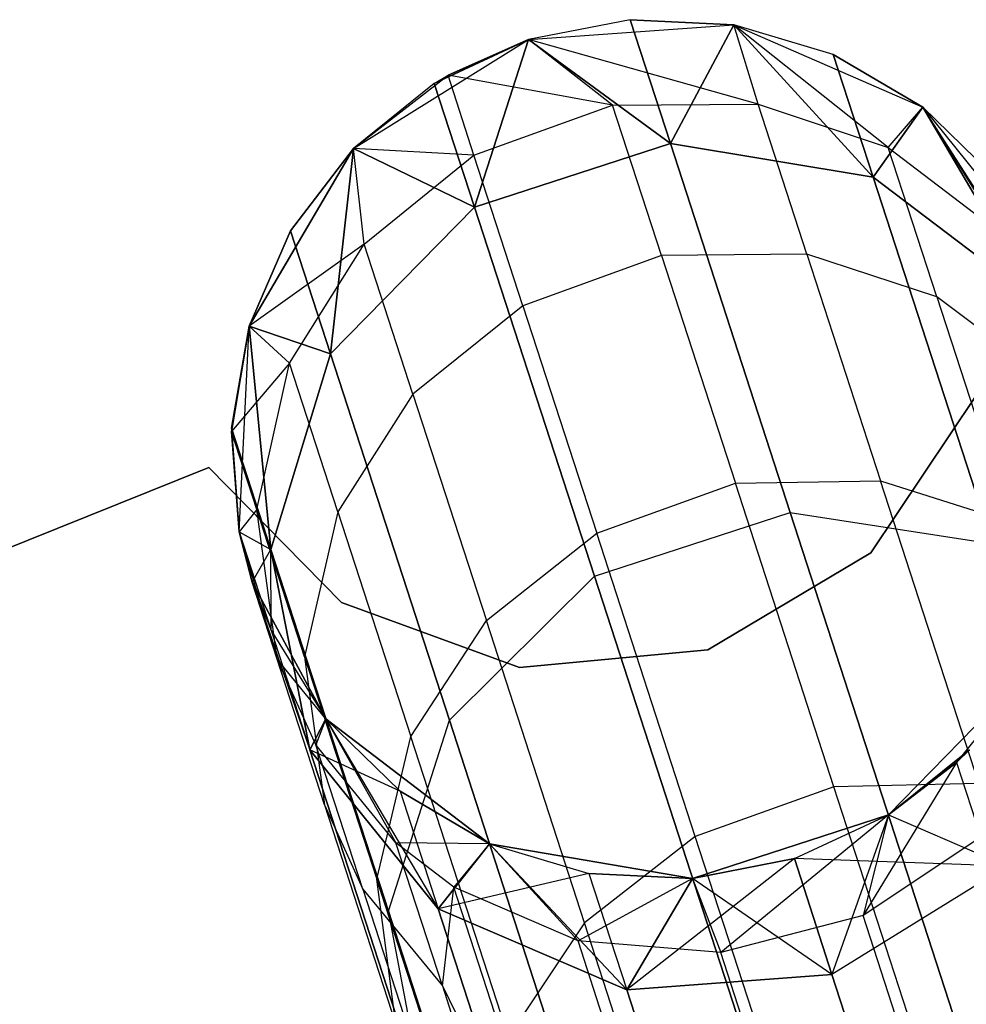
# Model space of a CAD drawing. Extents: x 0.3 to 7.1, y -3.38 to 3.38.
# Tile 190 of 256: x 2.53 to 2.75, y 3.01 to 3.24. Entities that reach past the tile are written whole.
import ezdxf

# ---------------------------------------------------------------- set-up
doc = ezdxf.new("R2010")
doc.units = 0
doc.header["$LTSCALE"] = 2.54
doc.layers.get('0').update_dxf_attribs({"linetype": 'CONTINUOUS'})

# ---------------------------------------------------------------- blocks, each defined once
blk = doc.blocks.new('SINGLES_B_BB_STL')
at = {"color": 0}
for p, q in [((2.6693, 3.23822, 16.96885), (2.64564, 3.23359, 39.09119)), ((2.6693, 3.23822, 16.96885), (2.64564, 3.23359, 39.09119)), ((2.6693, 3.23822, 16.96885), (2.64564, 3.23359, 16.96885)), ((2.6693, 3.23822, 16.96885), (2.64564, 3.23359, 16.96885)), ((2.6693, 3.23822, 11.29242), (2.64564, 3.23359, 11.29242)), ((2.6693, 3.23822, 11.29242), (2.64564, 3.23359, 11.29242)), ((2.64564, 3.23359, 1.7), (2.69338, 3.23706, 1.7)), ((2.64564, 3.23359, 39.09119), (2.69338, 3.23706, 39.09119)), ((2.64564, 3.23359, 11.29242), (2.69338, 3.23706, 1.7)), ((2.64564, 3.23359, 1.7), (2.69338, 3.23706, 1.7)), ((2.64564, 3.23359, 11.29242), (2.69338, 3.23706, 1.7)), ((2.64564, 3.23359, 39.09119), (2.69338, 3.23706, 39.09119)), ((2.69338, 3.23706, 16.96885), (2.6693, 3.23822, 16.96885)), ((2.6693, 3.23822, 16.96885), (2.69338, 3.23706, 39.09119)), ((2.6693, 3.23822, 16.96885), (2.69338, 3.23706, 39.09119)), ((2.6693, 3.23822, 16.96885), (2.67864, 3.20946, 16.54148)), ((2.6693, 3.23822, 16.96885), (2.67864, 3.20946, 16.54148)), ((2.69338, 3.23706, 16.96885), (2.6693, 3.23822, 16.96885)), ((2.67864, 3.20946, 11.71979), (2.6693, 3.23822, 11.29242)), ((2.67864, 3.20946, 11.71979), (2.6693, 3.23822, 11.29242)), ((2.69338, 3.23706, 11.29242), (2.6693, 3.23822, 11.29242)), ((2.6693, 3.23822, 11.29242), (2.69338, 3.23706, 1.7)), ((2.6693, 3.23822, 11.29242), (2.69338, 3.23706, 1.7)), ((2.69338, 3.23706, 11.29242), (2.6693, 3.23822, 11.29242)), ((2.69338, 3.23706, 16.96885), (2.67864, 3.20946, 16.54148)), ((2.69338, 3.23706, 16.96885), (2.67864, 3.20946, 16.54148)), ((2.67864, 3.20946, 11.71979), (2.69338, 3.23706, 11.29242)), ((2.67864, 3.20946, 11.71979), (2.69338, 3.23706, 11.29242)), ((2.69338, 3.23706, 1.7), (2.73726, 3.21794, 1.7)), ((2.71648, 3.23017, 16.96885), (2.69338, 3.23706, 39.09119)), ((2.69338, 3.23706, 39.09119), (2.73726, 3.21794, 39.09119)), ((2.71648, 3.23017, 16.96885), (2.69338, 3.23706, 16.96885)), ((2.69338, 3.23706, 16.96885), (2.69338, 3.23706, 39.09119)), ((2.71648, 3.23017, 16.96885), (2.69338, 3.23706, 39.09119)), ((2.69338, 3.23706, 16.96885), (2.69338, 3.23706, 39.09119)), ((2.69338, 3.23706, 16.96885), (2.72576, 3.20161, 16.54461)), ((2.71648, 3.23017, 16.96885), (2.69338, 3.23706, 16.96885)), ((2.69338, 3.23706, 16.96885), (2.72576, 3.20161, 16.54461)), ((2.72576, 3.20161, 11.71666), (2.69338, 3.23706, 11.29242)), ((2.72576, 3.20161, 11.71666), (2.69338, 3.23706, 11.29242)), ((2.71648, 3.23017, 11.29242), (2.69338, 3.23706, 11.29242)), ((2.69338, 3.23706, 1.7), (2.73726, 3.21794, 1.7)), ((2.69338, 3.23706, 1.7), (2.69338, 3.23706, 11.29242)), ((2.69338, 3.23706, 11.29242), (2.73726, 3.21794, 1.7)), ((2.71648, 3.23017, 11.29242), (2.69338, 3.23706, 11.29242)), ((2.69338, 3.23706, 11.29242), (2.73726, 3.21794, 1.7)), ((2.69338, 3.23706, 1.7), (2.69338, 3.23706, 11.29242)), ((2.69901, 3.21863, 39.42366), (2.69338, 3.23706, 39.09119)), ((2.69901, 3.21863, 39.42366), (2.69338, 3.23706, 39.09119)), ((2.72926, 3.20851, 39.42144), (2.69338, 3.23706, 39.09119)), ((2.72926, 3.20851, 39.42144), (2.69338, 3.23706, 39.09119)), ((2.69338, 3.23706, 39.09119), (2.73726, 3.21794, 39.09119)), ((2.60498, 3.20834, 1.7), (2.64564, 3.23359, 1.7)), ((2.60498, 3.20834, 11.29242), (2.64564, 3.23359, 1.7)), ((2.60498, 3.20834, 1.7), (2.64564, 3.23359, 1.7)), ((2.60498, 3.20834, 11.29242), (2.64564, 3.23359, 1.7)), ((2.64564, 3.23359, 16.96885), (2.62378, 3.22343, 16.96885)), ((2.64564, 3.23359, 16.96885), (2.62378, 3.22343, 16.96885)), ((2.64564, 3.23359, 11.29242), (2.62378, 3.22343, 11.29242)), ((2.62378, 3.22343, 11.29242), (2.64564, 3.23359, 1.7)), ((2.62378, 3.22343, 11.29242), (2.64564, 3.23359, 1.7)), ((2.64564, 3.23359, 11.29242), (2.62378, 3.22343, 11.29242)), ((2.64564, 3.23359, 16.96885), (2.62696, 3.22533, 39.09119)), ((2.62696, 3.22533, 39.09119), (2.64564, 3.23359, 39.09119)), ((2.64564, 3.23359, 16.96885), (2.62696, 3.22533, 39.09119)), ((2.62696, 3.22533, 39.09119), (2.64564, 3.23359, 39.09119)), ((2.64564, 3.23359, 16.96885), (2.63312, 3.19467, 16.54148)), ((2.64564, 3.23359, 16.96885), (2.63312, 3.19467, 16.54148)), ((2.63312, 3.19467, 11.71979), (2.64564, 3.23359, 11.29242)), ((2.63312, 3.19467, 11.71979), (2.64564, 3.23359, 11.29242)), ((2.64564, 3.23359, 16.96885), (2.64564, 3.23359, 39.09119)), ((2.64564, 3.23359, 16.96885), (2.64564, 3.23359, 39.09119)), ((2.64564, 3.23359, 16.96885), (2.67864, 3.20946, 16.54148)), ((2.64564, 3.23359, 16.96885), (2.67864, 3.20946, 16.54148)), ((2.67864, 3.20946, 11.71979), (2.64564, 3.23359, 11.29242)), ((2.67864, 3.20946, 11.71979), (2.64564, 3.23359, 11.29242)), ((2.64564, 3.23359, 11.29242), (2.64564, 3.23359, 1.7)), ((2.64564, 3.23359, 11.29242), (2.64564, 3.23359, 1.7)), ((2.66519, 3.2184, 39.42486), (2.64564, 3.23359, 39.09119)), ((2.66519, 3.2184, 39.42486), (2.64564, 3.23359, 39.09119)), ((2.69901, 3.21863, 39.42366), (2.64564, 3.23359, 39.09119)), ((2.69901, 3.21863, 39.42366), (2.64564, 3.23359, 39.09119)), ((2.73726, 3.21794, 16.96885), (2.71648, 3.23017, 16.96885)), ((2.71648, 3.23017, 16.96885), (2.73726, 3.21794, 39.09119)), ((2.71648, 3.23017, 16.96885), (2.73726, 3.21794, 39.09119)), ((2.71648, 3.23017, 16.96885), (2.72576, 3.20161, 16.54461)), ((2.71648, 3.23017, 16.96885), (2.72576, 3.20161, 16.54461)), ((2.73726, 3.21794, 16.96885), (2.71648, 3.23017, 16.96885)), ((2.72576, 3.20161, 11.71666), (2.71648, 3.23017, 11.29242)), ((2.72576, 3.20161, 11.71666), (2.71648, 3.23017, 11.29242)), ((2.73726, 3.21794, 11.29242), (2.71648, 3.23017, 11.29242)), ((2.71648, 3.23017, 11.29242), (2.73726, 3.21794, 1.7)), ((2.71648, 3.23017, 11.29242), (2.73726, 3.21794, 1.7)), ((2.73726, 3.21794, 11.29242), (2.71648, 3.23017, 11.29242)), ((2.60498, 3.20834, 39.09119), (2.62696, 3.22533, 39.09119)), ((2.60498, 3.20834, 39.09119), (2.62696, 3.22533, 39.09119)), ((2.62378, 3.22343, 16.96885), (2.62696, 3.22533, 39.09119)), ((2.62378, 3.22343, 16.96885), (2.62696, 3.22533, 39.09119)), ((2.63299, 3.20677, 39.42473), (2.62696, 3.22533, 39.09119)), ((2.63299, 3.20677, 39.42473), (2.62696, 3.22533, 39.09119)), ((2.66519, 3.2184, 39.42486), (2.62696, 3.22533, 39.09119)), ((2.66519, 3.2184, 39.42486), (2.62696, 3.22533, 39.09119)), ((2.62378, 3.22343, 16.96885), (2.60498, 3.20834, 39.09119)), ((2.62378, 3.22343, 16.96885), (2.60498, 3.20834, 39.09119)), ((2.62378, 3.22343, 16.96885), (2.60498, 3.20834, 16.96885)), ((2.62378, 3.22343, 16.96885), (2.60498, 3.20834, 16.96885)), ((2.62378, 3.22343, 11.29242), (2.60498, 3.20834, 11.29242)), ((2.62378, 3.22343, 11.29242), (2.60498, 3.20834, 11.29242)), ((2.62378, 3.22343, 16.96885), (2.63312, 3.19467, 16.54148)), ((2.62378, 3.22343, 16.96885), (2.63312, 3.19467, 16.54148)), ((2.63312, 3.19467, 11.71979), (2.62378, 3.22343, 11.29242)), ((2.63312, 3.19467, 11.71979), (2.62378, 3.22343, 11.29242)), ((2.63299, 3.20677, 39.42473), (2.66519, 3.2184, 39.42486)), ((2.63299, 3.20677, 39.42473), (2.66519, 3.2184, 39.42486)), ((2.66519, 3.2184, 39.42486), (2.69901, 3.21863, 39.42366)), ((2.66519, 3.2184, 39.42486), (2.69901, 3.21863, 39.42366)), ((2.67656, 3.18342, 39.65667), (2.66519, 3.2184, 39.42486)), ((2.67656, 3.18342, 39.65667), (2.66519, 3.2184, 39.42486)), ((2.69901, 3.21863, 39.42366), (2.72926, 3.20851, 39.42144)), ((2.71033, 3.18377, 39.65464), (2.69901, 3.21863, 39.42366)), ((2.69901, 3.21863, 39.42366), (2.72926, 3.20851, 39.42144)), ((2.71033, 3.18377, 39.65464), (2.69901, 3.21863, 39.42366)), ((2.73726, 3.21794, 16.96885), (2.72576, 3.20161, 16.54461)), ((2.73726, 3.21794, 16.96885), (2.72576, 3.20161, 16.54461)), ((2.72576, 3.20161, 11.71666), (2.73726, 3.21794, 11.29242)), ((2.72576, 3.20161, 11.71666), (2.73726, 3.21794, 11.29242)), ((2.72926, 3.20851, 39.42144), (2.73726, 3.21794, 39.09119)), ((2.72926, 3.20851, 39.42144), (2.73726, 3.21794, 39.09119)), ((2.73726, 3.21794, 1.7), (2.76723, 3.18063, 1.7)), ((2.75451, 3.20111, 16.96885), (2.73726, 3.21794, 39.09119)), ((2.73726, 3.21794, 39.09119), (2.76723, 3.18063, 39.09119)), ((2.75451, 3.20111, 16.96885), (2.73726, 3.21794, 16.96885)), ((2.73726, 3.21794, 16.96885), (2.73726, 3.21794, 39.09119)), ((2.75451, 3.20111, 16.96885), (2.73726, 3.21794, 39.09119)), ((2.73726, 3.21794, 16.96885), (2.73726, 3.21794, 39.09119)), ((2.73726, 3.21794, 16.96885), (2.76367, 3.17293, 16.55016)), ((2.75451, 3.20111, 16.96885), (2.73726, 3.21794, 16.96885)), ((2.73726, 3.21794, 16.96885), (2.76367, 3.17293, 16.55016)), ((2.76367, 3.17293, 11.71111), (2.73726, 3.21794, 11.29242)), ((2.76367, 3.17293, 11.71111), (2.73726, 3.21794, 11.29242)), ((2.75451, 3.20111, 11.29242), (2.73726, 3.21794, 11.29242)), ((2.73726, 3.21794, 11.29242), (2.73726, 3.21794, 1.7)), ((2.73726, 3.21794, 11.29242), (2.73726, 3.21794, 1.7)), ((2.73726, 3.21794, 11.29242), (2.76723, 3.18063, 1.7)), ((2.73726, 3.21794, 1.7), (2.76723, 3.18063, 1.7)), ((2.73726, 3.21794, 11.29242), (2.76723, 3.18063, 1.7)), ((2.75451, 3.20111, 11.29242), (2.73726, 3.21794, 11.29242)), ((2.75576, 3.18831, 39.41823), (2.73726, 3.21794, 39.09119)), ((2.75576, 3.18831, 39.41823), (2.73726, 3.21794, 39.09119)), ((2.77412, 3.16032, 39.41445), (2.73726, 3.21794, 39.09119)), ((2.73726, 3.21794, 39.09119), (2.76723, 3.18063, 39.09119)), ((2.77412, 3.16032, 39.41445), (2.73726, 3.21794, 39.09119)), ((2.67864, 3.20946, 16.54148), (2.63312, 3.19467, 16.54148)), ((2.67864, 3.20946, 16.54148), (2.63312, 3.19467, 16.54148)), ((2.63312, 3.19467, 11.71979), (2.67864, 3.20946, 11.71979)), ((2.63312, 3.19467, 11.71979), (2.67864, 3.20946, 11.71979)), ((2.72576, 3.20161, 16.54461), (2.67864, 3.20946, 16.54148)), ((2.67864, 3.20946, 16.54148), (2.7065, 3.12374, 16.12262)), ((2.67864, 3.20946, 16.54148), (2.7065, 3.12374, 16.12262)), ((2.72576, 3.20161, 16.54461), (2.67864, 3.20946, 16.54148)), ((2.67864, 3.20946, 11.71979), (2.72576, 3.20161, 11.71666)), ((2.7065, 3.12374, 12.13865), (2.67864, 3.20946, 11.71979)), ((2.7065, 3.12374, 12.13865), (2.67864, 3.20946, 11.71979)), ((2.67864, 3.20946, 11.71979), (2.72576, 3.20161, 11.71666)), ((2.72926, 3.20851, 39.42144), (2.75576, 3.18831, 39.41823)), ((2.74052, 3.17389, 39.65088), (2.72926, 3.20851, 39.42144)), ((2.72926, 3.20851, 39.42144), (2.75576, 3.18831, 39.41823)), ((2.74052, 3.17389, 39.65088), (2.72926, 3.20851, 39.42144)), ((2.58072, 3.16708, 1.7), (2.60498, 3.20834, 1.7)), ((2.60498, 3.20834, 16.96885), (2.58072, 3.16708, 39.09119)), ((2.58072, 3.16708, 39.09119), (2.60498, 3.20834, 39.09119)), ((2.60498, 3.20834, 16.96885), (2.58072, 3.16708, 39.09119)), ((2.58072, 3.16708, 1.7), (2.60498, 3.20834, 1.7)), ((2.58072, 3.16708, 39.09119), (2.60498, 3.20834, 39.09119)), ((2.60498, 3.20834, 16.96885), (2.59035, 3.18918, 16.96885)), ((2.60498, 3.20834, 16.96885), (2.59035, 3.18918, 16.96885)), ((2.60498, 3.20834, 11.29242), (2.59035, 3.18918, 11.29242)), ((2.59035, 3.18918, 11.29242), (2.60498, 3.20834, 1.7)), ((2.59035, 3.18918, 11.29242), (2.60498, 3.20834, 1.7)), ((2.60498, 3.20834, 11.29242), (2.59035, 3.18918, 11.29242)), ((2.60498, 3.20834, 16.96885), (2.59962, 3.16063, 16.54461)), ((2.60498, 3.20834, 16.96885), (2.59962, 3.16063, 16.54461)), ((2.59962, 3.16063, 11.71666), (2.60498, 3.20834, 11.29242)), ((2.59962, 3.16063, 11.71666), (2.60498, 3.20834, 11.29242)), ((2.60498, 3.20834, 16.96885), (2.60498, 3.20834, 39.09119)), ((2.60498, 3.20834, 16.96885), (2.60498, 3.20834, 39.09119)), ((2.60498, 3.20834, 16.96885), (2.63312, 3.19467, 16.54148)), ((2.60498, 3.20834, 16.96885), (2.63312, 3.19467, 16.54148)), ((2.63312, 3.19467, 11.71979), (2.60498, 3.20834, 11.29242)), ((2.63312, 3.19467, 11.71979), (2.60498, 3.20834, 11.29242)), ((2.60498, 3.20834, 11.29242), (2.60498, 3.20834, 1.7)), ((2.60498, 3.20834, 11.29242), (2.60498, 3.20834, 1.7)), ((2.60749, 3.18609, 39.42335), (2.60498, 3.20834, 39.09119)), ((2.60749, 3.18609, 39.42335), (2.60498, 3.20834, 39.09119)), ((2.63299, 3.20677, 39.42473), (2.60498, 3.20834, 39.09119)), ((2.63299, 3.20677, 39.42473), (2.60498, 3.20834, 39.09119)), ((2.60749, 3.18609, 39.42335), (2.63299, 3.20677, 39.42473)), ((2.60749, 3.18609, 39.42335), (2.63299, 3.20677, 39.42473)), ((2.64435, 3.1718, 39.65645), (2.63299, 3.20677, 39.42473)), ((2.64435, 3.1718, 39.65645), (2.63299, 3.20677, 39.42473)), ((2.76367, 3.17293, 16.55016), (2.72576, 3.20161, 16.54461)), ((2.72576, 3.20161, 16.54461), (2.7534, 3.11652, 16.12883)), ((2.72576, 3.20161, 16.54461), (2.7534, 3.11652, 16.12883)), ((2.76367, 3.17293, 16.55016), (2.72576, 3.20161, 16.54461)), ((2.72576, 3.20161, 11.71666), (2.76367, 3.17293, 11.71111)), ((2.7534, 3.11652, 12.13244), (2.72576, 3.20161, 11.71666)), ((2.7534, 3.11652, 12.13244), (2.72576, 3.20161, 11.71666)), ((2.72576, 3.20161, 11.71666), (2.76367, 3.17293, 11.71111)), ((2.63312, 3.19467, 16.54148), (2.59962, 3.16063, 16.54461)), ((2.63312, 3.19467, 16.54148), (2.59962, 3.16063, 16.54461)), ((2.59962, 3.16063, 11.71666), (2.63312, 3.19467, 11.71979)), ((2.59962, 3.16063, 11.71666), (2.63312, 3.19467, 11.71979)), ((2.63312, 3.19467, 16.54148), (2.66098, 3.10895, 16.12262)), ((2.63312, 3.19467, 16.54148), (2.66098, 3.10895, 16.12262)), ((2.66098, 3.10895, 12.13865), (2.63312, 3.19467, 11.71979)), ((2.66098, 3.10895, 12.13865), (2.63312, 3.19467, 11.71979)), ((2.59035, 3.18918, 16.96885), (2.58072, 3.16708, 39.09119)), ((2.59035, 3.18918, 16.96885), (2.58072, 3.16708, 39.09119)), ((2.59035, 3.18918, 16.96885), (2.58072, 3.16708, 16.96885)), ((2.59035, 3.18918, 16.96885), (2.58072, 3.16708, 16.96885)), ((2.59035, 3.18918, 11.29242), (2.58072, 3.16708, 11.29242)), ((2.58072, 3.16708, 1.7), (2.59035, 3.18918, 11.29242)), ((2.59035, 3.18918, 11.29242), (2.58072, 3.16708, 11.29242)), ((2.58072, 3.16708, 1.7), (2.59035, 3.18918, 11.29242)), ((2.59035, 3.18918, 16.96885), (2.59962, 3.16063, 16.54461)), ((2.59035, 3.18918, 16.96885), (2.59962, 3.16063, 16.54461)), ((2.59962, 3.16063, 11.71666), (2.59035, 3.18918, 11.29242)), ((2.59962, 3.16063, 11.71666), (2.59035, 3.18918, 11.29242)), ((2.60749, 3.18609, 39.42335), (2.58072, 3.16708, 39.09119)), ((2.60749, 3.18609, 39.42335), (2.58072, 3.16708, 39.09119)), ((2.59014, 3.15848, 39.4209), (2.60749, 3.18609, 39.42335)), ((2.59014, 3.15848, 39.4209), (2.60749, 3.18609, 39.42335)), ((2.6188, 3.15126, 39.65411), (2.60749, 3.18609, 39.42335)), ((2.6188, 3.15126, 39.65411), (2.60749, 3.18609, 39.42335)), ((2.67656, 3.18342, 39.65667), (2.64435, 3.1718, 39.65645)), ((2.67656, 3.18342, 39.65667), (2.64435, 3.1718, 39.65645)), ((2.71033, 3.18377, 39.65464), (2.67656, 3.18342, 39.65667)), ((2.71033, 3.18377, 39.65464), (2.67656, 3.18342, 39.65667)), ((2.67656, 3.18342, 39.65667), (2.69373, 3.13058, 39.8847)), ((2.67656, 3.18342, 39.65667), (2.69373, 3.13058, 39.8847)), ((2.74052, 3.17389, 39.65088), (2.71033, 3.18377, 39.65464)), ((2.71033, 3.18377, 39.65464), (2.72744, 3.13112, 39.88186)), ((2.71033, 3.18377, 39.65464), (2.72744, 3.13112, 39.88186)), ((2.74052, 3.17389, 39.65088), (2.71033, 3.18377, 39.65464)), ((2.7669, 3.15402, 39.64544), (2.74052, 3.17389, 39.65088)), ((2.74052, 3.17389, 39.65088), (2.75751, 3.12159, 39.87658)), ((2.74052, 3.17389, 39.65088), (2.75751, 3.12159, 39.87658)), ((2.7669, 3.15402, 39.64544), (2.74052, 3.17389, 39.65088)), ((2.64435, 3.1718, 39.65645), (2.6188, 3.15126, 39.65411)), ((2.64435, 3.1718, 39.65645), (2.6188, 3.15126, 39.65411)), ((2.64435, 3.1718, 39.65645), (2.66151, 3.11899, 39.8844)), ((2.64435, 3.1718, 39.65645), (2.66151, 3.11899, 39.8844)), ((2.58072, 3.16708, 16.96885), (2.57663, 3.14261, 39.09119)), ((2.57663, 3.14261, 39.09119), (2.58072, 3.16708, 39.09119)), ((2.58072, 3.16708, 16.96885), (2.57663, 3.14261, 39.09119)), ((2.57663, 3.14261, 39.09119), (2.58072, 3.16708, 39.09119)), ((2.58072, 3.16708, 16.96885), (2.57666, 3.14332, 16.96885)), ((2.58072, 3.16708, 16.96885), (2.57666, 3.14332, 16.96885)), ((2.58072, 3.16708, 11.29242), (2.57666, 3.14332, 11.29242)), ((2.57666, 3.14332, 11.29242), (2.58072, 3.16708, 1.7)), ((2.57666, 3.14332, 11.29242), (2.58072, 3.16708, 1.7)), ((2.58072, 3.16708, 11.29242), (2.57666, 3.14332, 11.29242)), ((2.57841, 3.11927, 1.7), (2.58072, 3.16708, 1.7)), ((2.57841, 3.11927, 1.7), (2.58072, 3.16708, 1.7)), ((2.58072, 3.16708, 39.09119), (2.58072, 3.16708, 16.96885)), ((2.58072, 3.16708, 39.09119), (2.58072, 3.16708, 16.96885)), ((2.58072, 3.16708, 16.96885), (2.58581, 3.11514, 16.55016)), ((2.58072, 3.16708, 16.96885), (2.58581, 3.11514, 16.55016)), ((2.58072, 3.16708, 16.96885), (2.59962, 3.16063, 16.54461)), ((2.58072, 3.16708, 16.96885), (2.59962, 3.16063, 16.54461)), ((2.58581, 3.11514, 11.71111), (2.58072, 3.16708, 11.29242)), ((2.58581, 3.11514, 11.71111), (2.58072, 3.16708, 11.29242)), ((2.59962, 3.16063, 11.71666), (2.58072, 3.16708, 11.29242)), ((2.59962, 3.16063, 11.71666), (2.58072, 3.16708, 11.29242)), ((2.58072, 3.16708, 11.29242), (2.58072, 3.16708, 1.7)), ((2.58072, 3.16708, 11.29242), (2.58072, 3.16708, 1.7)), ((2.59014, 3.15848, 39.4209), (2.58072, 3.16708, 39.09119)), ((2.59014, 3.15848, 39.4209), (2.58072, 3.16708, 39.09119)), ((2.59962, 3.16063, 16.54461), (2.58581, 3.11514, 16.55016)), ((2.59962, 3.16063, 16.54461), (2.58581, 3.11514, 16.55016)), ((2.58581, 3.11514, 11.71111), (2.59962, 3.16063, 11.71666)), ((2.58581, 3.11514, 11.71111), (2.59962, 3.16063, 11.71666)), ((2.59962, 3.16063, 16.54461), (2.62727, 3.07554, 16.12883)), ((2.59962, 3.16063, 16.54461), (2.62727, 3.07554, 16.12883)), ((2.62727, 3.07554, 12.13244), (2.59962, 3.16063, 11.71666)), ((2.62727, 3.07554, 12.13244), (2.59962, 3.16063, 11.71666)), ((2.59014, 3.15848, 39.4209), (2.57663, 3.14261, 39.09119)), ((2.59014, 3.15848, 39.4209), (2.57663, 3.14261, 39.09119)), ((2.58252, 3.12446, 39.41739), (2.59014, 3.15848, 39.4209)), ((2.58252, 3.12446, 39.41739), (2.59014, 3.15848, 39.4209)), ((2.60137, 3.12391, 39.64996), (2.59014, 3.15848, 39.4209)), ((2.60137, 3.12391, 39.64996), (2.59014, 3.15848, 39.4209)), ((2.6188, 3.15126, 39.65411), (2.60137, 3.12391, 39.64996)), ((2.6188, 3.15126, 39.65411), (2.60137, 3.12391, 39.64996)), ((2.6188, 3.15126, 39.65411), (2.63589, 3.09866, 39.88112)), ((2.6188, 3.15126, 39.65411), (2.63589, 3.09866, 39.88112)), ((2.74966, 3.15096, 1.9), (2.72518, 3.11439, 1.9)), ((2.72518, 3.11439, 1.7), (2.74966, 3.15096, 1.7)), ((2.72518, 3.11439, 1.7), (2.74966, 3.15096, 1.7)), ((2.74966, 3.15096, 1.9), (2.72518, 3.11439, 1.9)), ((2.57666, 3.14332, 16.96885), (2.57663, 3.14261, 39.09119)), ((2.57666, 3.14332, 16.96885), (2.57663, 3.14261, 39.09119)), ((2.57841, 3.11927, 39.09119), (2.57663, 3.14261, 39.09119)), ((2.58252, 3.12446, 39.41739), (2.57663, 3.14261, 39.09119)), ((2.57841, 3.11927, 39.09119), (2.57663, 3.14261, 39.09119)), ((2.58252, 3.12446, 39.41739), (2.57663, 3.14261, 39.09119)), ((2.57666, 3.14332, 16.96885), (2.57841, 3.11927, 39.09119)), ((2.57666, 3.14332, 16.96885), (2.57841, 3.11927, 39.09119)), ((2.57666, 3.14332, 16.96885), (2.57841, 3.11927, 16.96885)), ((2.57666, 3.14332, 16.96885), (2.57841, 3.11927, 16.96885)), ((2.57666, 3.14332, 16.96885), (2.58581, 3.11514, 16.55016)), ((2.57666, 3.14332, 16.96885), (2.58581, 3.11514, 16.55016)), ((2.57666, 3.14332, 11.29242), (2.57841, 3.11927, 11.29242)), ((2.58581, 3.11514, 11.71111), (2.57666, 3.14332, 11.29242)), ((2.58581, 3.11514, 11.71111), (2.57666, 3.14332, 11.29242)), ((2.57666, 3.14332, 11.29242), (2.57841, 3.11927, 11.29242)), ((2.57666, 3.14332, 11.29242), (2.57841, 3.11927, 1.7)), ((2.57666, 3.14332, 11.29242), (2.57841, 3.11927, 1.7)), ((2.57136, 3.13423, 1.7), (2.3382, 3.04047, 1.7)), ((2.3382, 3.04047, 1.9), (2.57136, 3.13423, 1.9)), ((2.3382, 3.04047, 1.9), (2.57136, 3.13423, 1.9)), ((2.57136, 3.13423, 1.7), (2.3382, 3.04047, 1.7)), ((2.57136, 3.13423, 1.9), (2.57136, 3.13423, 1.7)), ((2.60222, 3.10285, 1.9), (2.57136, 3.13423, 1.9)), ((2.57136, 3.13423, 1.7), (2.60222, 3.10285, 1.7)), ((2.57136, 3.13423, 1.7), (2.60222, 3.10285, 1.7)), ((2.57136, 3.13423, 1.9), (2.57136, 3.13423, 1.7)), ((2.60222, 3.10285, 1.9), (2.57136, 3.13423, 1.9)), ((2.69373, 3.13058, 39.8847), (2.72744, 3.13112, 39.88186)), ((2.69373, 3.13058, 39.8847), (2.72744, 3.13112, 39.88186)), ((2.72744, 3.13112, 39.88186), (2.75751, 3.12159, 39.87658)), ((2.75027, 3.06085, 40.10402), (2.72744, 3.13112, 39.88186)), ((2.72744, 3.13112, 39.88186), (2.75751, 3.12159, 39.87658)), ((2.75027, 3.06085, 40.10402), (2.72744, 3.13112, 39.88186)), ((2.66151, 3.11899, 39.8844), (2.69373, 3.13058, 39.8847)), ((2.66151, 3.11899, 39.8844), (2.69373, 3.13058, 39.8847)), ((2.71664, 3.06006, 40.10767), (2.69373, 3.13058, 39.8847)), ((2.71664, 3.06006, 40.10767), (2.69373, 3.13058, 39.8847)), ((2.58252, 3.12446, 39.41739), (2.57841, 3.11927, 39.09119)), ((2.58252, 3.12446, 39.41739), (2.57841, 3.11927, 39.09119)), ((2.58726, 3.08966, 39.41335), (2.58252, 3.12446, 39.41739)), ((2.59364, 3.09026, 39.64402), (2.58252, 3.12446, 39.41739)), ((2.58726, 3.08966, 39.41335), (2.58252, 3.12446, 39.41739)), ((2.59364, 3.09026, 39.64402), (2.58252, 3.12446, 39.41739)), ((2.60137, 3.12391, 39.64996), (2.59364, 3.09026, 39.64402)), ((2.60137, 3.12391, 39.64996), (2.59364, 3.09026, 39.64402)), ((2.60137, 3.12391, 39.64996), (2.61834, 3.0717, 39.8753)), ((2.60137, 3.12391, 39.64996), (2.61834, 3.0717, 39.8753)), ((2.66098, 3.10895, 16.12262), (2.7065, 3.12374, 16.12262)), ((2.66098, 3.10895, 16.12262), (2.7065, 3.12374, 16.12262)), ((2.66098, 3.10895, 12.13865), (2.7065, 3.12374, 12.13865)), ((2.66098, 3.10895, 12.13865), (2.7065, 3.12374, 12.13865)), ((2.7065, 3.12374, 16.12262), (2.7523, 2.98278, 15.72064)), ((2.7065, 3.12374, 16.12262), (2.7523, 2.98278, 15.72064)), ((2.7065, 3.12374, 16.12262), (2.7534, 3.11652, 16.12883)), ((2.7065, 3.12374, 16.12262), (2.7534, 3.11652, 16.12883)), ((2.7065, 3.12374, 12.13865), (2.7534, 3.11652, 12.13244)), ((2.7523, 2.98278, 12.54063), (2.7065, 3.12374, 12.13865)), ((2.7523, 2.98278, 12.54063), (2.7065, 3.12374, 12.13865)), ((2.7065, 3.12374, 12.13865), (2.7534, 3.11652, 12.13244)), ((2.58144, 3.10758, 1.7), (2.57841, 3.11927, 1.7)), ((2.57841, 3.11927, 16.96885), (2.57841, 3.11927, 39.09119)), ((2.57841, 3.11927, 16.96885), (2.57841, 3.11927, 39.09119)), ((2.57841, 3.11927, 16.96885), (2.58144, 3.10758, 16.96885)), ((2.58144, 3.10758, 39.09119), (2.57841, 3.11927, 39.09119)), ((2.57841, 3.11927, 16.96885), (2.58144, 3.10758, 16.96885)), ((2.57841, 3.11927, 16.96885), (2.58581, 3.11514, 16.55016)), ((2.57841, 3.11927, 16.96885), (2.58581, 3.11514, 16.55016)), ((2.57841, 3.11927, 11.29242), (2.58581, 3.11514, 11.71111)), ((2.57841, 3.11927, 11.29242), (2.58581, 3.11514, 11.71111)), ((2.57841, 3.11927, 11.29242), (2.58144, 3.10758, 11.29242)), ((2.57841, 3.11927, 11.29242), (2.58144, 3.10758, 11.29242)), ((2.57841, 3.11927, 11.29242), (2.57841, 3.11927, 1.7)), ((2.57841, 3.11927, 1.7), (2.58144, 3.10758, 11.29242)), ((2.57841, 3.11927, 11.29242), (2.57841, 3.11927, 1.7)), ((2.57841, 3.11927, 1.7), (2.58144, 3.10758, 11.29242)), ((2.57841, 3.11927, 1.7), (2.58585, 3.09635, 11.29242)), ((2.57841, 3.11927, 1.7), (2.58585, 3.09635, 11.29242)), ((2.58144, 3.10758, 1.7), (2.57841, 3.11927, 1.7)), ((2.58726, 3.08966, 39.41335), (2.57841, 3.11927, 39.09119)), ((2.58144, 3.10758, 39.09119), (2.57841, 3.11927, 39.09119)), ((2.58726, 3.08966, 39.41335), (2.57841, 3.11927, 39.09119)), ((2.63589, 3.09866, 39.88112), (2.66151, 3.11899, 39.8844)), ((2.63589, 3.09866, 39.88112), (2.66151, 3.11899, 39.8844)), ((2.68442, 3.04849, 40.10727), (2.66151, 3.11899, 39.8844)), ((2.68442, 3.04849, 40.10727), (2.66151, 3.11899, 39.8844)), ((2.58144, 3.10758, 16.96885), (2.58581, 3.11514, 16.55016)), ((2.58144, 3.10758, 16.96885), (2.58581, 3.11514, 16.55016)), ((2.58144, 3.10758, 11.29242), (2.58581, 3.11514, 11.71111)), ((2.58144, 3.10758, 11.29242), (2.58581, 3.11514, 11.71111)), ((2.58585, 3.09635, 16.96885), (2.58581, 3.11514, 16.55016)), ((2.58581, 3.11514, 16.55016), (2.59486, 3.06862, 16.55685)), ((2.58585, 3.09635, 16.96885), (2.58581, 3.11514, 16.55016)), ((2.58581, 3.11514, 16.55016), (2.59486, 3.06862, 16.55685)), ((2.58581, 3.11514, 16.55016), (2.6131, 3.03116, 16.13981)), ((2.58581, 3.11514, 16.55016), (2.6131, 3.03116, 16.13981)), ((2.59486, 3.06862, 11.70442), (2.58581, 3.11514, 11.71111)), ((2.6131, 3.03116, 12.12146), (2.58581, 3.11514, 11.71111)), ((2.59486, 3.06862, 11.70442), (2.58581, 3.11514, 11.71111)), ((2.6131, 3.03116, 12.12146), (2.58581, 3.11514, 11.71111)), ((2.72518, 3.11439, 1.9), (2.68737, 3.09187, 1.9)), ((2.68737, 3.09187, 1.7), (2.72518, 3.11439, 1.7)), ((2.68737, 3.09187, 1.7), (2.72518, 3.11439, 1.7)), ((2.72518, 3.11439, 1.9), (2.68737, 3.09187, 1.9)), ((2.72518, 3.11439, 1.7), (2.72518, 3.11439, 1.9)), ((2.72518, 3.11439, 1.7), (2.72518, 3.11439, 1.9)), ((2.62727, 3.07554, 16.12883), (2.66098, 3.10895, 16.12262)), ((2.62727, 3.07554, 16.12883), (2.66098, 3.10895, 16.12262)), ((2.62727, 3.07554, 12.13244), (2.66098, 3.10895, 12.13865)), ((2.62727, 3.07554, 12.13244), (2.66098, 3.10895, 12.13865)), ((2.66098, 3.10895, 16.12262), (2.70678, 2.96799, 15.72064)), ((2.66098, 3.10895, 16.12262), (2.70678, 2.96799, 15.72064)), ((2.70678, 2.96799, 12.54063), (2.66098, 3.10895, 12.13865)), ((2.70678, 2.96799, 12.54063), (2.66098, 3.10895, 12.13865)), ((2.59857, 3.07587, 1.7), (2.58144, 3.10758, 1.7)), ((2.58144, 3.10758, 16.96885), (2.58144, 3.10758, 39.09119)), ((2.58144, 3.10758, 16.96885), (2.58144, 3.10758, 39.09119)), ((2.58144, 3.10758, 16.96885), (2.59857, 3.07587, 39.09119)), ((2.59857, 3.07587, 39.09119), (2.58144, 3.10758, 39.09119)), ((2.58144, 3.10758, 16.96885), (2.58585, 3.09635, 16.96885)), ((2.58144, 3.10758, 16.96885), (2.59857, 3.07587, 39.09119)), ((2.58144, 3.10758, 16.96885), (2.58585, 3.09635, 16.96885)), ((2.58144, 3.10758, 11.29242), (2.59486, 3.06862, 11.70442)), ((2.58144, 3.10758, 11.29242), (2.59486, 3.06862, 11.70442)), ((2.58144, 3.10758, 11.29242), (2.58585, 3.09635, 11.29242)), ((2.58144, 3.10758, 11.29242), (2.58585, 3.09635, 11.29242)), ((2.58144, 3.10758, 1.7), (2.58585, 3.09635, 11.29242)), ((2.58144, 3.10758, 1.7), (2.58585, 3.09635, 11.29242)), ((2.58144, 3.10758, 1.7), (2.59857, 3.07587, 11.29242)), ((2.58144, 3.10758, 1.7), (2.59857, 3.07587, 11.29242)), ((2.59857, 3.07587, 1.7), (2.58144, 3.10758, 1.7)), ((2.59857, 3.07587, 39.09119), (2.58144, 3.10758, 39.09119)), ((2.58726, 3.08966, 39.41335), (2.58144, 3.10758, 39.09119)), ((2.58726, 3.08966, 39.41335), (2.58144, 3.10758, 39.09119)), ((2.64356, 3.08776, 1.9), (2.60222, 3.10285, 1.9)), ((2.60222, 3.10285, 1.7), (2.64356, 3.08776, 1.7)), ((2.60222, 3.10285, 1.7), (2.64356, 3.08776, 1.7)), ((2.60222, 3.10285, 1.7), (2.60222, 3.10285, 1.9)), ((2.64356, 3.08776, 1.9), (2.60222, 3.10285, 1.9)), ((2.60222, 3.10285, 1.7), (2.60222, 3.10285, 1.9)), ((2.61834, 3.0717, 39.8753), (2.63589, 3.09866, 39.88112)), ((2.61834, 3.0717, 39.8753), (2.63589, 3.09866, 39.88112)), ((2.6587, 3.02846, 40.10307), (2.63589, 3.09866, 39.88112)), ((2.6587, 3.02846, 40.10307), (2.63589, 3.09866, 39.88112)), ((2.58585, 3.09635, 16.96885), (2.59857, 3.07587, 39.09119)), ((2.58585, 3.09635, 16.96885), (2.59857, 3.07587, 39.09119)), ((2.58585, 3.09635, 16.96885), (2.59857, 3.07587, 16.96885)), ((2.58585, 3.09635, 16.96885), (2.59857, 3.07587, 16.96885)), ((2.58585, 3.09635, 16.96885), (2.59486, 3.06862, 16.55685)), ((2.58585, 3.09635, 16.96885), (2.59486, 3.06862, 16.55685)), ((2.58585, 3.09635, 11.29242), (2.59486, 3.06862, 11.70442)), ((2.58585, 3.09635, 11.29242), (2.59486, 3.06862, 11.70442)), ((2.58585, 3.09635, 11.29242), (2.59857, 3.07587, 11.29242)), ((2.58585, 3.09635, 11.29242), (2.59857, 3.07587, 11.29242)), ((2.59857, 3.07587, 39.09119), (2.58726, 3.08966, 39.41335)), ((2.59857, 3.07587, 39.09119), (2.58726, 3.08966, 39.41335)), ((2.59626, 3.06978, 39.41081), (2.58726, 3.08966, 39.41335)), ((2.59823, 3.05589, 39.63716), (2.58726, 3.08966, 39.41335)), ((2.59626, 3.06978, 39.41081), (2.58726, 3.08966, 39.41335)), ((2.59823, 3.05589, 39.63716), (2.58726, 3.08966, 39.41335)), ((2.59364, 3.09026, 39.64402), (2.61042, 3.03861, 39.86695)), ((2.59364, 3.09026, 39.64402), (2.59823, 3.05589, 39.63716)), ((2.59364, 3.09026, 39.64402), (2.61042, 3.03861, 39.86695)), ((2.59364, 3.09026, 39.64402), (2.59823, 3.05589, 39.63716)), ((2.68737, 3.09187, 1.9), (2.64356, 3.08776, 1.9)), ((2.64356, 3.08776, 1.7), (2.68737, 3.09187, 1.7)), ((2.64356, 3.08776, 1.7), (2.68737, 3.09187, 1.7)), ((2.68737, 3.09187, 1.9), (2.64356, 3.08776, 1.9)), ((2.68737, 3.09187, 1.7), (2.68737, 3.09187, 1.9)), ((2.68737, 3.09187, 1.7), (2.68737, 3.09187, 1.9)), ((2.64356, 3.08776, 1.7), (2.64356, 3.08776, 1.9)), ((2.64356, 3.08776, 1.7), (2.64356, 3.08776, 1.9)), ((2.76274, 3.08779, 1.7), (2.72931, 3.05354, 1.7)), ((2.76274, 3.08779, 1.7), (2.72931, 3.05354, 1.7)), ((2.76274, 3.08779, 11.29242), (2.72931, 3.05354, 1.7)), ((2.76274, 3.08779, 11.29242), (2.72931, 3.05354, 1.7)), ((2.76274, 3.08779, 39.09119), (2.74514, 3.06573, 39.09119)), ((2.76274, 3.08779, 39.09119), (2.74514, 3.06573, 39.09119)), ((2.59857, 3.07587, 16.96885), (2.59486, 3.06862, 16.55685)), ((2.59857, 3.07587, 16.96885), (2.59486, 3.06862, 16.55685)), ((2.59486, 3.06862, 11.70442), (2.59857, 3.07587, 11.29242)), ((2.59486, 3.06862, 11.70442), (2.59857, 3.07587, 11.29242)), ((2.59857, 3.07587, 39.09119), (2.59626, 3.06978, 39.41081)), ((2.59857, 3.07587, 39.09119), (2.59626, 3.06978, 39.41081)), ((2.63661, 3.04681, 1.7), (2.59857, 3.07587, 1.7)), ((2.59857, 3.07587, 16.96885), (2.59857, 3.07587, 39.09119)), ((2.59857, 3.07587, 16.96885), (2.59857, 3.07587, 39.09119)), ((2.59857, 3.07587, 16.96885), (2.63661, 3.04681, 39.09119)), ((2.63661, 3.04681, 39.09119), (2.59857, 3.07587, 39.09119)), ((2.59857, 3.07587, 16.96885), (2.61583, 3.05903, 16.96885)), ((2.59857, 3.07587, 16.96885), (2.63661, 3.04681, 39.09119)), ((2.59857, 3.07587, 16.96885), (2.61583, 3.05903, 16.96885)), ((2.59857, 3.07587, 11.29242), (2.6247, 3.03172, 11.69812)), ((2.59857, 3.07587, 11.29242), (2.6247, 3.03172, 11.69812)), ((2.59857, 3.07587, 11.29242), (2.61583, 3.05903, 11.29242)), ((2.59857, 3.07587, 1.7), (2.59857, 3.07587, 11.29242)), ((2.59857, 3.07587, 1.7), (2.59857, 3.07587, 11.29242)), ((2.59857, 3.07587, 1.7), (2.61583, 3.05903, 11.29242)), ((2.59857, 3.07587, 11.29242), (2.61583, 3.05903, 11.29242)), ((2.59857, 3.07587, 1.7), (2.61583, 3.05903, 11.29242)), ((2.63661, 3.04681, 1.7), (2.59857, 3.07587, 1.7)), ((2.59857, 3.07587, 39.09119), (2.61487, 3.04701, 39.4076)), ((2.59857, 3.07587, 39.09119), (2.61487, 3.04701, 39.4076)), ((2.63661, 3.04681, 39.09119), (2.59857, 3.07587, 39.09119)), ((2.6131, 3.03116, 16.13981), (2.62727, 3.07554, 16.12883)), ((2.6131, 3.03116, 16.13981), (2.62727, 3.07554, 16.12883)), ((2.6131, 3.03116, 12.12146), (2.62727, 3.07554, 12.13244)), ((2.6131, 3.03116, 12.12146), (2.62727, 3.07554, 12.13244)), ((2.62727, 3.07554, 16.12883), (2.67274, 2.93561, 15.72978)), ((2.62727, 3.07554, 16.12883), (2.67274, 2.93561, 15.72978)), ((2.67274, 2.93561, 12.53148), (2.62727, 3.07554, 12.13244)), ((2.67274, 2.93561, 12.53148), (2.62727, 3.07554, 12.13244)), ((2.61042, 3.03861, 39.86695), (2.61834, 3.0717, 39.8753)), ((2.61042, 3.03861, 39.86695), (2.61834, 3.0717, 39.8753)), ((2.64098, 3.00201, 40.09562), (2.61834, 3.0717, 39.8753)), ((2.64098, 3.00201, 40.09562), (2.61834, 3.0717, 39.8753)), ((2.61487, 3.04701, 39.4076), (2.59626, 3.06978, 39.41081)), ((2.60715, 3.03627, 39.63286), (2.59626, 3.06978, 39.41081)), ((2.61487, 3.04701, 39.4076), (2.59626, 3.06978, 39.41081)), ((2.60715, 3.03627, 39.63286), (2.59626, 3.06978, 39.41081)), ((2.61583, 3.05903, 16.96885), (2.59486, 3.06862, 16.55685)), ((2.59486, 3.06862, 16.55685), (2.6247, 3.03172, 16.56315)), ((2.61583, 3.05903, 16.96885), (2.59486, 3.06862, 16.55685)), ((2.59486, 3.06862, 16.55685), (2.6247, 3.03172, 16.56315)), ((2.59486, 3.06862, 16.55685), (2.62171, 2.98598, 16.15306)), ((2.59486, 3.06862, 16.55685), (2.62171, 2.98598, 16.15306)), ((2.6247, 3.03172, 11.69812), (2.59486, 3.06862, 11.70442)), ((2.62171, 2.98598, 12.10821), (2.59486, 3.06862, 11.70442)), ((2.6247, 3.03172, 11.69812), (2.59486, 3.06862, 11.70442)), ((2.62171, 2.98598, 12.10821), (2.59486, 3.06862, 11.70442)), ((2.72931, 3.05354, 16.96885), (2.7481, 3.06864, 16.96885)), ((2.72931, 3.05354, 16.96885), (2.7481, 3.06864, 16.96885)), ((2.72931, 3.05354, 11.29242), (2.7481, 3.06864, 11.29242)), ((2.7481, 3.06864, 11.29242), (2.72931, 3.05354, 1.7)), ((2.7481, 3.06864, 11.29242), (2.72931, 3.05354, 1.7)), ((2.72931, 3.05354, 11.29242), (2.7481, 3.06864, 11.29242)), ((2.7481, 3.06864, 16.96885), (2.74514, 3.06573, 39.09119)), ((2.7481, 3.06864, 16.96885), (2.74514, 3.06573, 39.09119)), ((2.74514, 3.06573, 39.09119), (2.72344, 3.03013, 39.4018)), ((2.74514, 3.06573, 39.09119), (2.72344, 3.03013, 39.4018)), ((2.72931, 3.05354, 16.96885), (2.74514, 3.06573, 39.09119)), ((2.74514, 3.06573, 39.09119), (2.72931, 3.05354, 39.09119)), ((2.72931, 3.05354, 16.96885), (2.74514, 3.06573, 39.09119)), ((2.74514, 3.06573, 39.09119), (2.72931, 3.05354, 39.09119)), ((2.74514, 3.06573, 39.09119), (2.75078, 3.04839, 39.40284)), ((2.74514, 3.06573, 39.09119), (2.75078, 3.04839, 39.40284)), ((2.71664, 3.06006, 40.10767), (2.68442, 3.04849, 40.10727)), ((2.71664, 3.06006, 40.10767), (2.68442, 3.04849, 40.10727)), ((2.75027, 3.06085, 40.10402), (2.71664, 3.06006, 40.10767)), ((2.75027, 3.06085, 40.10402), (2.71664, 3.06006, 40.10767)), ((2.74512, 2.97241, 40.32381), (2.71664, 3.06006, 40.10767)), ((2.74512, 2.97241, 40.32381), (2.71664, 3.06006, 40.10767)), ((2.61583, 3.05903, 16.96885), (2.63661, 3.04681, 39.09119)), ((2.61583, 3.05903, 16.96885), (2.63661, 3.04681, 39.09119)), ((2.61583, 3.05903, 16.96885), (2.63661, 3.04681, 16.96885)), ((2.61583, 3.05903, 16.96885), (2.63661, 3.04681, 16.96885)), ((2.61583, 3.05903, 16.96885), (2.6247, 3.03172, 16.56315)), ((2.61583, 3.05903, 16.96885), (2.6247, 3.03172, 16.56315)), ((2.61583, 3.05903, 11.29242), (2.6247, 3.03172, 11.69812)), ((2.61583, 3.05903, 11.29242), (2.6247, 3.03172, 11.69812)), ((2.61583, 3.05903, 11.29242), (2.63661, 3.04681, 11.29242)), ((2.63661, 3.04681, 1.7), (2.61583, 3.05903, 11.29242)), ((2.63661, 3.04681, 1.7), (2.61583, 3.05903, 11.29242)), ((2.61583, 3.05903, 11.29242), (2.63661, 3.04681, 11.29242)), ((2.59823, 3.05589, 39.63716), (2.61481, 3.00487, 39.85733)), ((2.59823, 3.05589, 39.63716), (2.60715, 3.03627, 39.63286)), ((2.59823, 3.05589, 39.63716), (2.61481, 3.00487, 39.85733)), ((2.59823, 3.05589, 39.63716), (2.60715, 3.03627, 39.63286)), ((2.72931, 3.05354, 1.7), (2.68379, 3.03875, 1.7)), ((2.68379, 3.03875, 16.96885), (2.72931, 3.05354, 39.09119)), ((2.72931, 3.05354, 39.09119), (2.68379, 3.03875, 39.09119)), ((2.68379, 3.03875, 16.96885), (2.72931, 3.05354, 39.09119)), ((2.72931, 3.05354, 11.29242), (2.68379, 3.03875, 1.7)), ((2.72931, 3.05354, 1.7), (2.68379, 3.03875, 1.7)), ((2.72931, 3.05354, 11.29242), (2.68379, 3.03875, 1.7)), ((2.72931, 3.05354, 39.09119), (2.68379, 3.03875, 39.09119)), ((2.72931, 3.05354, 39.09119), (2.69037, 3.02153, 39.40204)), ((2.72931, 3.05354, 39.09119), (2.69037, 3.02153, 39.40204)), ((2.70744, 3.04338, 16.96885), (2.72931, 3.05354, 39.09119)), ((2.70744, 3.04338, 16.96885), (2.72931, 3.05354, 39.09119)), ((2.70744, 3.04338, 16.96885), (2.72931, 3.05354, 16.96885)), ((2.70744, 3.04338, 16.96885), (2.72931, 3.05354, 16.96885)), ((2.70744, 3.04338, 11.29242), (2.72931, 3.05354, 11.29242)), ((2.70744, 3.04338, 11.29242), (2.72931, 3.05354, 11.29242)), ((2.72931, 3.05354, 16.96885), (2.71618, 3.01649, 16.56923)), ((2.72931, 3.05354, 16.96885), (2.71618, 3.01649, 16.56923)), ((2.72931, 3.05354, 39.09119), (2.72344, 3.03013, 39.4018)), ((2.72931, 3.05354, 39.09119), (2.72344, 3.03013, 39.4018)), ((2.72931, 3.05354, 16.96885), (2.72931, 3.05354, 39.09119)), ((2.72931, 3.05354, 16.96885), (2.72931, 3.05354, 39.09119)), ((2.72931, 3.05354, 16.96885), (2.75688, 3.04163, 16.56762)), ((2.72931, 3.05354, 16.96885), (2.75688, 3.04163, 16.56762)), ((2.72931, 3.05354, 11.29242), (2.75688, 3.04163, 11.69365)), ((2.72931, 3.05354, 11.29242), (2.75688, 3.04163, 11.69365)), ((2.72931, 3.05354, 11.29242), (2.72931, 3.05354, 1.7)), ((2.72931, 3.05354, 11.29242), (2.72931, 3.05354, 1.7)), ((2.68442, 3.04849, 40.10727), (2.6587, 3.02846, 40.10307)), ((2.68442, 3.04849, 40.10727), (2.6587, 3.02846, 40.10307)), ((2.71289, 2.96088, 40.32333), (2.68442, 3.04849, 40.10727)), ((2.71289, 2.96088, 40.32333), (2.68442, 3.04849, 40.10727)), ((2.63661, 3.04681, 39.09119), (2.61487, 3.04701, 39.4076)), ((2.63661, 3.04681, 39.09119), (2.61487, 3.04701, 39.4076)), ((2.62834, 3.03674, 39.40597), (2.61487, 3.04701, 39.4076)), ((2.62565, 3.01383, 39.62742), (2.61487, 3.04701, 39.4076)), ((2.62834, 3.03674, 39.40597), (2.61487, 3.04701, 39.4076)), ((2.62565, 3.01383, 39.62742), (2.61487, 3.04701, 39.4076)), ((2.63661, 3.04681, 16.96885), (2.6247, 3.03172, 16.56315)), ((2.63661, 3.04681, 16.96885), (2.6247, 3.03172, 16.56315)), ((2.6247, 3.03172, 11.69812), (2.63661, 3.04681, 11.29242)), ((2.6247, 3.03172, 11.69812), (2.63661, 3.04681, 11.29242)), ((2.63661, 3.04681, 39.09119), (2.62834, 3.03674, 39.40597)), ((2.63661, 3.04681, 39.09119), (2.62834, 3.03674, 39.40597)), ((2.68379, 3.03875, 1.7), (2.63661, 3.04681, 1.7)), ((2.63661, 3.04681, 16.96885), (2.63661, 3.04681, 39.09119)), ((2.63661, 3.04681, 16.96885), (2.63661, 3.04681, 39.09119)), ((2.63661, 3.04681, 16.96885), (2.68379, 3.03875, 39.09119)), ((2.68379, 3.03875, 39.09119), (2.63661, 3.04681, 39.09119)), ((2.63661, 3.04681, 16.96885), (2.65971, 3.03991, 16.96885)), ((2.63661, 3.04681, 16.96885), (2.68379, 3.03875, 39.09119)), ((2.63661, 3.04681, 16.96885), (2.65971, 3.03991, 16.96885)), ((2.63661, 3.04681, 11.29242), (2.66848, 3.01291, 11.69365)), ((2.63661, 3.04681, 11.29242), (2.66848, 3.01291, 11.69365)), ((2.63661, 3.04681, 11.29242), (2.65971, 3.03991, 11.29242)), ((2.63661, 3.04681, 1.7), (2.63661, 3.04681, 11.29242)), ((2.63661, 3.04681, 1.7), (2.63661, 3.04681, 11.29242)), ((2.63661, 3.04681, 1.7), (2.65971, 3.03991, 11.29242)), ((2.63661, 3.04681, 11.29242), (2.65971, 3.03991, 11.29242)), ((2.63661, 3.04681, 1.7), (2.65971, 3.03991, 11.29242)), ((2.68379, 3.03875, 1.7), (2.63661, 3.04681, 1.7)), ((2.63661, 3.04681, 39.09119), (2.65719, 3.02429, 39.40354)), ((2.63661, 3.04681, 39.09119), (2.65719, 3.02429, 39.40354)), ((2.68379, 3.03875, 39.09119), (2.63661, 3.04681, 39.09119)), ((2.75078, 3.04839, 39.40284), (2.72344, 3.03013, 39.4018)), ((2.75078, 3.04839, 39.40284), (2.72344, 3.03013, 39.4018)), ((2.70744, 3.04338, 16.96885), (2.66848, 3.01291, 16.56762)), ((2.70744, 3.04338, 16.96885), (2.66848, 3.01291, 16.56762)), ((2.68379, 3.03875, 16.96885), (2.70744, 3.04338, 16.96885)), ((2.68379, 3.03875, 16.96885), (2.70744, 3.04338, 16.96885)), ((2.68379, 3.03875, 11.29242), (2.70744, 3.04338, 11.29242)), ((2.70744, 3.04338, 11.29242), (2.68379, 3.03875, 1.7)), ((2.70744, 3.04338, 11.29242), (2.68379, 3.03875, 1.7)), ((2.68379, 3.03875, 11.29242), (2.70744, 3.04338, 11.29242)), ((2.71618, 3.01649, 16.56923), (2.70744, 3.04338, 16.96885)), ((2.71618, 3.01649, 16.56923), (2.70744, 3.04338, 16.96885)), ((2.70744, 3.04338, 11.29242), (2.71618, 3.01649, 11.69203)), ((2.75688, 3.04163, 11.69365), (2.70744, 3.04338, 11.29242)), ((2.75688, 3.04163, 11.69365), (2.70744, 3.04338, 11.29242)), ((2.70744, 3.04338, 11.29242), (2.71618, 3.01649, 11.69203)), ((2.75688, 3.04163, 16.56762), (2.71618, 3.01649, 16.56923)), ((2.75688, 3.04163, 16.56762), (2.71618, 3.01649, 16.56923)), ((2.75688, 3.04163, 11.69365), (2.71618, 3.01649, 11.69203)), ((2.75688, 3.04163, 11.69365), (2.71618, 3.01649, 11.69203)), ((2.65971, 3.03991, 16.96885), (2.6247, 3.03172, 16.56315)), ((2.65971, 3.03991, 16.96885), (2.6247, 3.03172, 16.56315)), ((2.65971, 3.03991, 16.96885), (2.68379, 3.03875, 39.09119)), ((2.65971, 3.03991, 16.96885), (2.68379, 3.03875, 39.09119)), ((2.65971, 3.03991, 16.96885), (2.68379, 3.03875, 16.96885)), ((2.65971, 3.03991, 16.96885), (2.68379, 3.03875, 16.96885)), ((2.65971, 3.03991, 16.96885), (2.66848, 3.01291, 16.56762)), ((2.65971, 3.03991, 16.96885), (2.66848, 3.01291, 16.56762)), ((2.65971, 3.03991, 11.29242), (2.66848, 3.01291, 11.69365)), ((2.65971, 3.03991, 11.29242), (2.66848, 3.01291, 11.69365)), ((2.65971, 3.03991, 11.29242), (2.68379, 3.03875, 11.29242)), ((2.68379, 3.03875, 1.7), (2.65971, 3.03991, 11.29242)), ((2.68379, 3.03875, 1.7), (2.65971, 3.03991, 11.29242)), ((2.65971, 3.03991, 11.29242), (2.68379, 3.03875, 11.29242)), ((2.61481, 3.00487, 39.85733), (2.61042, 3.03861, 39.86695)), ((2.63282, 2.96966, 40.08492), (2.61042, 3.03861, 39.86695)), ((2.61481, 3.00487, 39.85733), (2.61042, 3.03861, 39.86695)), ((2.63282, 2.96966, 40.08492), (2.61042, 3.03861, 39.86695)), ((2.68379, 3.03875, 39.09119), (2.65719, 3.02429, 39.40354)), ((2.68379, 3.03875, 39.09119), (2.65719, 3.02429, 39.40354)), ((2.68379, 3.03875, 16.96885), (2.66848, 3.01291, 16.56762)), ((2.68379, 3.03875, 16.96885), (2.66848, 3.01291, 16.56762)), ((2.66848, 3.01291, 11.69365), (2.68379, 3.03875, 11.29242)), ((2.66848, 3.01291, 11.69365), (2.68379, 3.03875, 11.29242)), ((2.68379, 3.03875, 16.96885), (2.68379, 3.03875, 39.09119)), ((2.68379, 3.03875, 16.96885), (2.68379, 3.03875, 39.09119)), ((2.71618, 3.01649, 11.69203), (2.68379, 3.03875, 11.29242)), ((2.71618, 3.01649, 11.69203), (2.68379, 3.03875, 11.29242)), ((2.68379, 3.03875, 1.7), (2.68379, 3.03875, 11.29242)), ((2.68379, 3.03875, 1.7), (2.68379, 3.03875, 11.29242)), ((2.68379, 3.03875, 39.09119), (2.69037, 3.02153, 39.40204)), ((2.68379, 3.03875, 39.09119), (2.69037, 3.02153, 39.40204)), ((2.60715, 3.03627, 39.63286), (2.62359, 2.98566, 39.85129)), ((2.60715, 3.03627, 39.63286), (2.62565, 3.01383, 39.62742)), ((2.60715, 3.03627, 39.63286), (2.62359, 2.98566, 39.85129)), ((2.60715, 3.03627, 39.63286), (2.62565, 3.01383, 39.62742)), ((2.62565, 3.01383, 39.62742), (2.62834, 3.03674, 39.40597)), ((2.62565, 3.01383, 39.62742), (2.62834, 3.03674, 39.40597)), ((2.65719, 3.02429, 39.40354), (2.62834, 3.03674, 39.40597)), ((2.65526, 2.95389, 39.83979), (2.62834, 3.03674, 39.40597)), ((2.65719, 3.02429, 39.40354), (2.62834, 3.03674, 39.40597)), ((2.65526, 2.95389, 39.83979), (2.62834, 3.03674, 39.40597)), ((2.62171, 2.98598, 16.15306), (2.6131, 3.03116, 16.13981)), ((2.6131, 3.03116, 16.13981), (2.65797, 2.89306, 15.74599)), ((2.6131, 3.03116, 16.13981), (2.65797, 2.89306, 15.74599)), ((2.62171, 2.98598, 16.15306), (2.6131, 3.03116, 16.13981)), ((2.62171, 2.98598, 12.10821), (2.6131, 3.03116, 12.12146)), ((2.65797, 2.89306, 12.51528), (2.6131, 3.03116, 12.12146)), ((2.62171, 2.98598, 12.10821), (2.6131, 3.03116, 12.12146)), ((2.65797, 2.89306, 12.51528), (2.6131, 3.03116, 12.12146)), ((2.6247, 3.03172, 16.56315), (2.66848, 3.01291, 16.56762)), ((2.6247, 3.03172, 16.56315), (2.66848, 3.01291, 16.56762)), ((2.6247, 3.03172, 16.56315), (2.65114, 2.95035, 16.16554)), ((2.6247, 3.03172, 16.56315), (2.65114, 2.95035, 16.16554)), ((2.66848, 3.01291, 11.69365), (2.6247, 3.03172, 11.69812)), ((2.65114, 2.95035, 12.09573), (2.6247, 3.03172, 11.69812)), ((2.66848, 3.01291, 11.69365), (2.6247, 3.03172, 11.69812)), ((2.65114, 2.95035, 12.09573), (2.6247, 3.03172, 11.69812)), ((2.72344, 3.03013, 39.4018), (2.69037, 3.02153, 39.40204)), ((2.72344, 3.03013, 39.4018), (2.69037, 3.02153, 39.40204)), ((2.75001, 2.94838, 39.82986), (2.72344, 3.03013, 39.4018)), ((2.75001, 2.94838, 39.82986), (2.72344, 3.03013, 39.4018)), ((2.6587, 3.02846, 40.10307), (2.64098, 3.00201, 40.09562)), ((2.6587, 3.02846, 40.10307), (2.64098, 3.00201, 40.09562)), ((2.68705, 2.94121, 40.31823), (2.6587, 3.02846, 40.10307)), ((2.68705, 2.94121, 40.31823), (2.6587, 3.02846, 40.10307)), ((2.69037, 3.02153, 39.40204), (2.65719, 3.02429, 39.40354)), ((2.6839, 2.94208, 39.83401), (2.65719, 3.02429, 39.40354)), ((2.69037, 3.02153, 39.40204), (2.65719, 3.02429, 39.40354)), ((2.6839, 2.94208, 39.83401), (2.65719, 3.02429, 39.40354)), ((2.71695, 2.93972, 39.83043), (2.69037, 3.02153, 39.40204)), ((2.71695, 2.93972, 39.83043), (2.69037, 3.02153, 39.40204)), ((2.66848, 3.01291, 16.56762), (2.71618, 3.01649, 16.56923)), ((2.66848, 3.01291, 16.56762), (2.71618, 3.01649, 16.56923)), ((2.71618, 3.01649, 11.69203), (2.66848, 3.01291, 11.69365)), ((2.71618, 3.01649, 11.69203), (2.66848, 3.01291, 11.69365)), ((2.74222, 2.93634, 16.17758), (2.71618, 3.01649, 16.56923)), ((2.74222, 2.93634, 16.17758), (2.71618, 3.01649, 16.56923)), ((2.71618, 3.01649, 11.69203), (2.74222, 2.93634, 12.08369)), ((2.71618, 3.01649, 11.69203), (2.74222, 2.93634, 12.08369)), ((2.62565, 3.01383, 39.62742), (2.64193, 2.96373, 39.84367)), ((2.62565, 3.01383, 39.62742), (2.64193, 2.96373, 39.84367)), ((2.62565, 3.01383, 39.62742), (2.65526, 2.95389, 39.83979)), ((2.62565, 3.01383, 39.62742), (2.65526, 2.95389, 39.83979)), ((2.66848, 3.01291, 16.56762), (2.69463, 2.93244, 16.17439)), ((2.66848, 3.01291, 16.56762), (2.69463, 2.93244, 16.17439)), ((2.69463, 2.93244, 12.08688), (2.66848, 3.01291, 11.69365)), ((2.69463, 2.93244, 12.08688), (2.66848, 3.01291, 11.69365))]:
    blk.add_line(p, q, dxfattribs=at)

msp = doc.modelspace()

# ---------------------------------------------------------------- block references
at = {"color": 0}
msp.add_blockref('SINGLES_B_BB_STL', (0, 0), dxfattribs=at)

doc.saveas('drawing.dxf')
